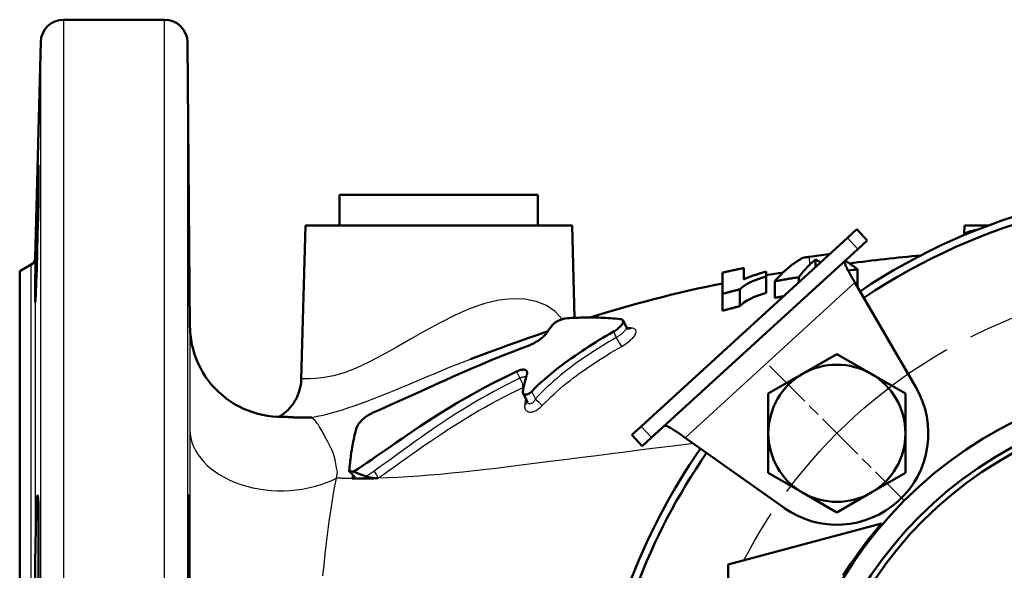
# Model space of a CAD drawing. Header units: millimetres. Extents: x 185 to 1856, y 145 to 1263.
# Tile 6 of 69: x 635 to 765, y 276 to 349. Entities that reach past the tile are written whole.
import ezdxf

# ---------------------------------------------------------------- set-up
doc = ezdxf.new("R2010")
doc.units = ezdxf.units.MM
doc.header["$LTSCALE"] = 5
doc.linetypes.add('CHAIN', pattern=[0.3543, 0.2362, -0.0295, 0.0591, -0.0295])
for name, color, linetype, lineweight in [('Mittellinie(DIN)', 4, 'CHAIN', 25), ('Mittelpunktmarkierung(DIN)', 4, 'CHAIN', 25), ('Sichtbare Kanten(DIN)', 7, 'Continuous', 50), ('Sichtbare tangentiale Kanten(DIN)', 3, 'Continuous', 25)]:
    doc.layers.add(name, color=color, linetype=linetype, lineweight=lineweight)

msp = doc.modelspace()

# ---------------------------------------------------------------- linework, layer by layer
at = {"layer": 'Mittellinie(DIN)', "linetype": 'CHAIN', "ltscale": 23.990969}
msp.add_circle((790.28, 246.55), 67.5, dxfattribs=at)
at = {"layer": 'Mittelpunktmarkierung(DIN)', "linetype": 'CHAIN', "ltscale": 5.555937}
msp.add_line((733.71, 303.12), (751.39, 285.44), dxfattribs=at)
at = {"layer": 'Sichtbare Kanten(DIN)'}
for p, q in [((654.31, 348.55), (641.04, 348.55)), ((637.3, 317.27), (638.04, 345.63)), ((657.63, 308.16), (657.31, 345.58)), ((677.28, 325.55), (703.28, 325.55)), ((677.28, 325.55), (677.28, 321.55)), ((703.28, 325.55), (703.28, 321.55)), ((672.78, 321.55), (672.25, 301.42)), ((672.78, 321.55), (707.78, 321.55)), ((707.78, 321.55), (708.1, 309.43)), ((743.93, 319.94), (745.16, 321.06)), ((746.51, 319.59), (745.16, 321.06)), ((759.28, 321.55), (759.25, 320.34)), ((759.28, 321.55), (762.44, 321.55)), ((716.87, 295.19), (743.93, 319.94)), ((746.51, 319.59), (745.28, 318.46)), ((759.25, 320.29), (759.25, 320.34)), ((745.28, 318.46), (718.22, 293.72)), ((739.76, 317.08), (739.76, 316.12)), ((635.28, 315.55), (636.8, 316.43)), ((635.28, 177.55), (635.28, 315.55)), ((727.53, 315.36), (727.53, 312.58)), ((730.34, 314.48), (730.34, 315.97)), ((733.26, 314.84), (733.26, 315.49)), ((745.25, 315.79), (745.25, 313.64)), ((730.34, 314.49), (730.39, 314.5)), ((733.26, 314.84), (733.26, 312.71)), ((734.4, 314.22), (734.4, 312.05)), ((737.54, 314.76), (737.54, 314.09)), ((729.83, 313.17), (729.83, 310.97)), ((744.91, 314.06), (752.92, 300.33)), ((727.53, 312.58), (727.53, 310.35)), ((714.48, 309.06), (714.88, 308.23)), ((738.05, 302.08), (742.55, 304.67)), ((742.55, 304.67), (747.05, 302.08)), ((733.55, 299.48), (738.05, 302.08)), ((747.05, 302.08), (751.55, 299.48)), ((701.37, 299.53), (701.92, 298.38)), ((733.55, 294.28), (733.55, 299.48)), ((751.55, 299.48), (751.55, 294.28)), ((701.93, 298.35), (701.92, 298.38)), ((715.64, 294.07), (716.87, 295.19)), ((715.64, 294.07), (716.99, 292.59)), ((718.22, 293.72), (716.99, 292.59)), ((735.61, 284.49), (722.64, 293.69)), ((733.55, 289.08), (733.55, 294.28)), ((751.55, 294.28), (751.55, 289.08)), ((738.05, 286.49), (733.55, 289.08)), ((751.55, 289.08), (747.05, 286.49)), ((742.55, 283.89), (738.05, 286.49)), ((747.05, 286.49), (742.55, 283.89)), ((728.28, 277.05), (748.41, 282.44)), ((728.28, 277.05), (728.28, 266.05))]:
    msp.add_line(p, q, dxfattribs=at)
at = {"layer": 'Sichtbare Kanten(DIN)', "flags": 128}
for points in [[(637.53, 322.95), (637.59, 325.08), (637.64, 326.94), (637.69, 328.33), (637.73, 329.18), (637.76, 329.46), (637.77, 329.12), (637.77, 328.21), (637.76, 326.75), (637.73, 324.85), (637.69, 322.72), (637.64, 320.39), (637.58, 318.04), (637.52, 315.91), (637.46, 314.05), (637.4, 312.61), (637.36, 311.75), (637.32, 311.46), (637.3, 311.81), (637.31, 312.72), (637.32, 314.2), (637.36, 316.1), (637.41, 318.25), (637.46, 320.63), (637.53, 322.95)], [(657.48, 322.95), (657.5, 320.63), (657.52, 318.25), (657.53, 316.1), (657.54, 314.2), (657.55, 312.72), (657.55, 311.81), (657.55, 311.46), (657.53, 311.75), (657.52, 312.61), (657.5, 314.05), (657.48, 315.91), (657.46, 318.04), (657.44, 320.39), (657.42, 322.72), (657.41, 324.85), (657.4, 326.75), (657.39, 328.21), (657.39, 329.12), (657.4, 329.46), (657.41, 329.18), (657.42, 328.33), (657.44, 326.94), (657.46, 325.08), (657.48, 322.95)], [(738.12, 317.32), (737.96, 317.24), (737.8, 317.15), (737.64, 317.05), (737.49, 316.96), (737.33, 316.86), (737.17, 316.75), (737.01, 316.65), (736.86, 316.53), (736.7, 316.42), (736.54, 316.3), (736.39, 316.18), (736.23, 316.05), (736.08, 315.92), (735.92, 315.78), (735.77, 315.64), (735.62, 315.5), (735.46, 315.36), (735.31, 315.21), (735.16, 315.05), (735.01, 314.89), (734.86, 314.73), (734.71, 314.57), (734.55, 314.4), (734.4, 314.22)], [(738.92, 317.43), (738.89, 317.43), (738.86, 317.42), (738.82, 317.42), (738.79, 317.41), (738.75, 317.41), (738.72, 317.41), (738.69, 317.4), (738.65, 317.4), (738.62, 317.39), (738.59, 317.39), (738.55, 317.38), (738.52, 317.38), (738.49, 317.37), (738.45, 317.37), (738.42, 317.36), (738.39, 317.36), (738.35, 317.35), (738.32, 317.35), (738.29, 317.34), (738.25, 317.34), (738.22, 317.33), (738.19, 317.33), (738.15, 317.32), (738.12, 317.32)], [(738.95, 316.37), (738.98, 316.4), (739.01, 316.43), (739.05, 316.47), (739.08, 316.5), (739.11, 316.53), (739.15, 316.56), (739.18, 316.59), (739.22, 316.62), (739.25, 316.65), (739.28, 316.68), (739.32, 316.71), (739.35, 316.74), (739.38, 316.77), (739.42, 316.8), (739.45, 316.83), (739.49, 316.86), (739.52, 316.88), (739.55, 316.91), (739.59, 316.94), (739.62, 316.97), (739.65, 317), (739.69, 317.02), (739.72, 317.05), (739.76, 317.08)], [(739.76, 317.08), (739.78, 317.06), (739.81, 317.05), (739.84, 317.04), (739.86, 317.02), (739.89, 317.01), (739.92, 316.99), (739.95, 316.98), (739.97, 316.96), (740, 316.95), (740.03, 316.93), (740.05, 316.92), (740.08, 316.9), (740.11, 316.89), (740.13, 316.87), (740.16, 316.86), (740.19, 316.84), (740.22, 316.83), (740.24, 316.81), (740.27, 316.79), (740.3, 316.78), (740.32, 316.76), (740.35, 316.74), (740.38, 316.73), (740.4, 316.71)], [(741.55, 317.76), (741.55, 317.76), (741.54, 317.76), (741.54, 317.76), (741.54, 317.76), (741.53, 317.76), (741.53, 317.76), (741.53, 317.76), (741.52, 317.76), (741.52, 317.77), (741.52, 317.77), (741.51, 317.77), (741.51, 317.77), (741.51, 317.77), (741.5, 317.77), (741.5, 317.77), (741.5, 317.77), (741.49, 317.77), (741.49, 317.77), (741.49, 317.77), (741.48, 317.77), (741.48, 317.77), (741.48, 317.78), (741.47, 317.78), (741.47, 317.78)], [(743.64, 316.96), (743.61, 316.93), (743.59, 316.88), (743.58, 316.83), (743.58, 316.77), (743.59, 316.7), (743.61, 316.62), (743.63, 316.53), (743.66, 316.43), (743.7, 316.33), (743.74, 316.21), (743.8, 316.09), (743.86, 315.97), (743.92, 315.83), (743.99, 315.69), (744.07, 315.55), (744.15, 315.39), (744.24, 315.24), (744.33, 315.08), (744.42, 314.91), (744.51, 314.74), (744.61, 314.58), (744.71, 314.4), (744.81, 314.23), (744.91, 314.06)], [(745.25, 315.79), (745.19, 315.84), (745.12, 315.9), (745.05, 315.95), (744.99, 316), (744.92, 316.06), (744.85, 316.11), (744.78, 316.16), (744.72, 316.21), (744.65, 316.26), (744.58, 316.31), (744.51, 316.36), (744.44, 316.4), (744.38, 316.45), (744.31, 316.5), (744.24, 316.54), (744.17, 316.59), (744.1, 316.63), (744.03, 316.68), (743.96, 316.72), (743.89, 316.76), (743.82, 316.8), (743.75, 316.85), (743.68, 316.89), (743.61, 316.93)], [(730.34, 315.97), (730.23, 315.95), (730.11, 315.92), (729.99, 315.9), (729.87, 315.87), (729.76, 315.85), (729.64, 315.82), (729.52, 315.8), (729.41, 315.77), (729.29, 315.75), (729.17, 315.72), (729.05, 315.7), (728.94, 315.67), (728.82, 315.65), (728.7, 315.62), (728.59, 315.6), (728.47, 315.57), (728.35, 315.54), (728.23, 315.52), (728.12, 315.49), (728, 315.47), (727.88, 315.44), (727.77, 315.41), (727.65, 315.39), (727.53, 315.36)], [(733.26, 315.49), (733.11, 315.45), (732.96, 315.41), (732.82, 315.37), (732.68, 315.33), (732.54, 315.29), (732.41, 315.25), (732.28, 315.21), (732.16, 315.17), (732.03, 315.13), (731.91, 315.09), (731.79, 315.05), (731.68, 315.01), (731.56, 314.97), (731.45, 314.93), (731.33, 314.89), (731.22, 314.85), (731.11, 314.8), (731, 314.76), (730.89, 314.72), (730.78, 314.67), (730.67, 314.63), (730.56, 314.58), (730.45, 314.53), (730.34, 314.48)], [(733.26, 315.01), (734.37, 315.2), (735.48, 315.38)], [(737.54, 314.76), (737.6, 314.83), (737.66, 314.91), (737.72, 314.98), (737.77, 315.06), (737.83, 315.13), (737.89, 315.2), (737.95, 315.28), (738.01, 315.35), (738.06, 315.42), (738.12, 315.49), (738.18, 315.55), (738.24, 315.62), (738.3, 315.69), (738.36, 315.75), (738.42, 315.82), (738.47, 315.88), (738.53, 315.95), (738.59, 316.01), (738.65, 316.07), (738.71, 316.13), (738.77, 316.19), (738.83, 316.25), (738.89, 316.31), (738.95, 316.37)], [(729.83, 313.17), (729.91, 313.25), (730, 313.34), (730.09, 313.41), (730.19, 313.49), (730.29, 313.57), (730.4, 313.65), (730.52, 313.73), (730.64, 313.8), (730.77, 313.88), (730.9, 313.95), (731.04, 314.02), (731.19, 314.09), (731.34, 314.16), (731.49, 314.23), (731.65, 314.3), (731.82, 314.36), (731.99, 314.43), (732.17, 314.49), (732.35, 314.55), (732.53, 314.62), (732.71, 314.68), (732.89, 314.73), (733.08, 314.79), (733.26, 314.84)], [(734.4, 314.22), (734.54, 314.25), (734.67, 314.27), (734.8, 314.29), (734.93, 314.32), (735.06, 314.34), (735.19, 314.37), (735.32, 314.39), (735.45, 314.41), (735.58, 314.44), (735.71, 314.46), (735.84, 314.48), (735.97, 314.5), (736.1, 314.53), (736.23, 314.55), (736.36, 314.57), (736.49, 314.59), (736.63, 314.61), (736.76, 314.63), (736.89, 314.66), (737.02, 314.68), (737.15, 314.7), (737.28, 314.72), (737.41, 314.74), (737.54, 314.76)], [(710.11, 309.48), (711.12, 309.79), (712.15, 310.1), (713.18, 310.41), (714.23, 310.71), (715.29, 311.01), (716.36, 311.3), (717.44, 311.59), (718.52, 311.88), (719.62, 312.16), (720.73, 312.43), (721.84, 312.7), (722.96, 312.96), (724.09, 313.22), (725.23, 313.47), (726.38, 313.71), (727.53, 313.95)], [(727.53, 312.58), (727.63, 312.6), (727.72, 312.63), (727.82, 312.66), (727.92, 312.68), (728.01, 312.71), (728.11, 312.73), (728.2, 312.76), (728.3, 312.78), (728.39, 312.81), (728.49, 312.83), (728.59, 312.86), (728.68, 312.88), (728.78, 312.91), (728.87, 312.93), (728.97, 312.96), (729.06, 312.98), (729.16, 313.01), (729.26, 313.03), (729.35, 313.05), (729.45, 313.08), (729.54, 313.1), (729.64, 313.13), (729.74, 313.15), (729.83, 313.17)], [(733.26, 312.71), (733.13, 312.67), (733, 312.63), (732.87, 312.59), (732.74, 312.54), (732.61, 312.5), (732.48, 312.46), (732.36, 312.41), (732.23, 312.37), (732.1, 312.32), (731.98, 312.27), (731.86, 312.23), (731.74, 312.18), (731.62, 312.13), (731.51, 312.08), (731.4, 312.03), (731.28, 311.98), (731.14, 311.9), (730.96, 311.81), (730.77, 311.7), (730.56, 311.57), (730.35, 311.43), (730.15, 311.28), (729.98, 311.12), (729.83, 310.97)], [(735.54, 312.27), (735.5, 312.26), (735.45, 312.25), (735.4, 312.24), (735.35, 312.23), (735.31, 312.22), (735.26, 312.21), (735.21, 312.2), (735.16, 312.2), (735.12, 312.19), (735.07, 312.18), (735.02, 312.17), (734.97, 312.16), (734.93, 312.15), (734.88, 312.14), (734.83, 312.13), (734.78, 312.13), (734.74, 312.12), (734.69, 312.11), (734.64, 312.1), (734.59, 312.09), (734.55, 312.08), (734.5, 312.07), (734.45, 312.06), (734.4, 312.05)], [(729.83, 310.97), (729.74, 310.94), (729.64, 310.92), (729.54, 310.89), (729.45, 310.87), (729.35, 310.85), (729.26, 310.82), (729.16, 310.8), (729.06, 310.77), (728.97, 310.75), (728.87, 310.72), (728.78, 310.69), (728.68, 310.67), (728.58, 310.64), (728.49, 310.62), (728.39, 310.59), (728.3, 310.56), (728.2, 310.54), (728.11, 310.51), (728.01, 310.49), (727.91, 310.46), (727.82, 310.43), (727.72, 310.41), (727.63, 310.38), (727.53, 310.35)], [(705.3, 308.58), (705.33, 308.61), (705.37, 308.65), (705.42, 308.69), (705.47, 308.73), (705.52, 308.77), (705.59, 308.81), (705.65, 308.85), (705.72, 308.9), (705.8, 308.94), (705.87, 308.98), (705.95, 309.02), (706.03, 309.06), (706.12, 309.1), (706.2, 309.13), (706.28, 309.17), (706.36, 309.2), (706.44, 309.23), (706.52, 309.26), (706.59, 309.28), (706.66, 309.3), (706.73, 309.32), (706.79, 309.33), (706.84, 309.34), (706.89, 309.34)], [(714.1, 309.26), (713.78, 309.3), (713.46, 309.33), (713.15, 309.35), (712.84, 309.38), (712.53, 309.4), (712.22, 309.42), (711.91, 309.43), (711.6, 309.45), (711.3, 309.46), (710.99, 309.47), (710.69, 309.48), (710.39, 309.48), (710.09, 309.48), (709.79, 309.48), (709.5, 309.48), (709.2, 309.47), (708.91, 309.46), (708.61, 309.45), (708.32, 309.44), (708.03, 309.43), (707.75, 309.41), (707.46, 309.39), (707.17, 309.37), (706.89, 309.34)], [(714.1, 309.26), (714.18, 309.25), (714.26, 309.23), (714.33, 309.2), (714.39, 309.17), (714.44, 309.12), (714.47, 309.08), (714.49, 309.02), (714.5, 308.96), (714.5, 308.9), (714.49, 308.83), (714.46, 308.75), (714.42, 308.68), (714.38, 308.59), (714.32, 308.51), (714.24, 308.42), (714.16, 308.33), (714.07, 308.24), (713.97, 308.15), (713.86, 308.06), (713.74, 307.96), (713.62, 307.87), (713.49, 307.79), (713.35, 307.7), (713.21, 307.62)], [(657.63, 308.18), (657.63, 308.17), (657.63, 308.13), (657.64, 308.08), (657.64, 308.02), (657.64, 307.91), (657.64, 307.84), (657.65, 307.74), (657.66, 307.63), (657.67, 307.5), (657.69, 307.21), (657.73, 306.89), (657.77, 306.57), (657.89, 305.93), (658.05, 305.3), (658.24, 304.66), (658.46, 304.05), (658.72, 303.44), (659.01, 302.85), (659.33, 302.27), (659.69, 301.71), (660.07, 301.18), (660.48, 300.66), (660.92, 300.17), (661.39, 299.71), (661.89, 299.27), (662.4, 298.85), (662.94, 298.47), (663.49, 298.12), (664.07, 297.8), (664.67, 297.51), (665.28, 297.25), (665.9, 297.03), (666.53, 296.84), (667.17, 296.69), (667.82, 296.57), (668.48, 296.49), (669.13, 296.44), (669.79, 296.43)], [(694.45, 304), (696.9, 304.91), (698.15, 305.38), (699.41, 305.84), (700.68, 306.3), (701.97, 306.76), (703.28, 307.22), (704.6, 307.68)], [(702.49, 299.78), (702.9, 300.18), (703.31, 300.58), (703.74, 300.97), (704.16, 301.35), (704.6, 301.73), (705.03, 302.1), (705.48, 302.47), (705.93, 302.82), (706.38, 303.17), (706.84, 303.51), (707.29, 303.83), (707.73, 304.15), (708.18, 304.46), (708.63, 304.77), (709.08, 305.07), (709.53, 305.37), (709.98, 305.66), (710.44, 305.95), (710.9, 306.24), (711.36, 306.53), (711.82, 306.8), (712.28, 307.08), (712.75, 307.35), (713.21, 307.62)], [(705.3, 308.58), (705.26, 308.54), (705.23, 308.49), (705.19, 308.45), (705.15, 308.4), (705.12, 308.36), (705.08, 308.31), (705.04, 308.27), (705.01, 308.22), (704.97, 308.17), (704.93, 308.13), (704.9, 308.08), (704.86, 308.03), (704.82, 307.98), (704.78, 307.93), (704.74, 307.88), (704.7, 307.82), (704.67, 307.77), (704.63, 307.72), (704.59, 307.66), (704.55, 307.6), (704.5, 307.54), (704.46, 307.49), (704.42, 307.43), (704.38, 307.37)], [(714.88, 308.23), (714.96, 308.1), (715.05, 308.01), (715.13, 307.96), (715.16, 307.95)], [(702.04, 305.77), (702.15, 305.81), (702.26, 305.86), (702.38, 305.91), (702.5, 305.96), (702.62, 306.02), (702.73, 306.08), (702.85, 306.15), (702.97, 306.22), (703.09, 306.29), (703.21, 306.36), (703.32, 306.43), (703.43, 306.51), (703.54, 306.58), (703.64, 306.66), (703.74, 306.74), (703.84, 306.81), (703.93, 306.89), (704.01, 306.96), (704.09, 307.04), (704.16, 307.11), (704.23, 307.17), (704.29, 307.24), (704.34, 307.3), (704.38, 307.37)], [(702.04, 305.77), (701.05, 305.4), (700.09, 305.03), (699.13, 304.65), (698.19, 304.28), (697.27, 303.9), (696.36, 303.52), (695.47, 303.15), (694.59, 302.77), (693.72, 302.39), (692.86, 302.02), (692.02, 301.64), (691.18, 301.27), (690.34, 300.89), (689.52, 300.52), (688.71, 300.15), (687.9, 299.78), (687.1, 299.42), (686.3, 299.06), (685.51, 298.7), (684.73, 298.35), (683.96, 298), (683.19, 297.66), (682.43, 297.32), (681.66, 296.99)], [(701.84, 301.93), (701.86, 302.01), (701.88, 302.09), (701.88, 302.17), (701.89, 302.24), (701.88, 302.3), (701.86, 302.36), (701.84, 302.42), (701.81, 302.47), (701.77, 302.51), (701.73, 302.55), (701.68, 302.58), (701.62, 302.6), (701.55, 302.62), (701.48, 302.63), (701.4, 302.63), (701.32, 302.63), (701.23, 302.62), (701.14, 302.61), (701.04, 302.59), (700.94, 302.56), (700.83, 302.53), (700.73, 302.49), (700.62, 302.44), (700.51, 302.39)], [(669.3, 296.44), (669.61, 296.63), (669.91, 296.84), (670.2, 297.08), (670.48, 297.33), (670.74, 297.61), (670.98, 297.9), (671.21, 298.21), (671.41, 298.52), (671.6, 298.86), (671.76, 299.2), (671.9, 299.56), (672.02, 299.92), (672.11, 300.29), (672.19, 300.66), (672.23, 301.04), (672.25, 301.42)], [(679.13, 289.25), (679.7, 289.62), (680.28, 290.01), (680.84, 290.39), (681.44, 290.8), (682.05, 291.22), (682.69, 291.67), (683.35, 292.13), (684.03, 292.6), (684.72, 293.08), (685.44, 293.57), (686.2, 294.09), (687, 294.64), (687.85, 295.21), (688.74, 295.79), (689.67, 296.39), (690.65, 297.01), (691.66, 297.63), (692.72, 298.27), (693.81, 298.9), (694.96, 299.55), (696.21, 300.23), (697.55, 300.93), (698.99, 301.66), (700.5, 302.39)], [(701.84, 301.92), (701.81, 301.84), (701.79, 301.76), (701.77, 301.68), (701.74, 301.6), (701.72, 301.52), (701.7, 301.44), (701.68, 301.36), (701.65, 301.27), (701.63, 301.19), (701.61, 301.11), (701.59, 301.02), (701.57, 300.94), (701.55, 300.85), (701.53, 300.76), (701.51, 300.67), (701.49, 300.58), (701.47, 300.5), (701.45, 300.4), (701.43, 300.31), (701.41, 300.22), (701.39, 300.13), (701.37, 300.03), (701.36, 299.94), (701.34, 299.84)], [(702.49, 299.78), (702.42, 299.71), (702.36, 299.65), (702.28, 299.6), (702.21, 299.54), (702.14, 299.5), (702.07, 299.46), (702, 299.42), (701.92, 299.39), (701.85, 299.37), (701.79, 299.36), (701.72, 299.35), (701.66, 299.35), (701.6, 299.36), (701.55, 299.37), (701.5, 299.39), (701.45, 299.42), (701.42, 299.45), (701.39, 299.5), (701.36, 299.54), (701.34, 299.59), (701.33, 299.65), (701.33, 299.71), (701.33, 299.77), (701.34, 299.84)], [(673.61, 296.37), (673.41, 296.36), (673.21, 296.35), (673.01, 296.34), (672.82, 296.34), (672.63, 296.34), (672.44, 296.34), (672.26, 296.34), (672.08, 296.34), (671.91, 296.35), (671.73, 296.35), (671.57, 296.36), (671.4, 296.37), (671.24, 296.37), (671.09, 296.38), (670.94, 296.39), (670.79, 296.4), (670.65, 296.41), (670.51, 296.41), (670.38, 296.42), (670.25, 296.42), (670.13, 296.43), (670.01, 296.43), (669.9, 296.43), (669.79, 296.43)], [(679.51, 294.99), (679.54, 295.08), (679.58, 295.17), (679.63, 295.27), (679.68, 295.36), (679.74, 295.46), (679.81, 295.55), (679.88, 295.65), (679.96, 295.75), (680.05, 295.84), (680.14, 295.94), (680.23, 296.03), (680.33, 296.13), (680.44, 296.22), (680.54, 296.3), (680.65, 296.39), (680.76, 296.47), (680.88, 296.55), (680.99, 296.62), (681.11, 296.7), (681.22, 296.76), (681.33, 296.83), (681.45, 296.89), (681.56, 296.94), (681.66, 296.99)], [(679.51, 294.99), (679.41, 294.66), (679.32, 294.35), (679.25, 294.04), (679.18, 293.76), (679.12, 293.48), (679.06, 293.2), (679, 292.93), (678.95, 292.66), (678.91, 292.39), (678.87, 292.13), (678.83, 291.87), (678.79, 291.62), (678.76, 291.37), (678.73, 291.13), (678.7, 290.9), (678.67, 290.67), (678.65, 290.46), (678.63, 290.25), (678.61, 290.06), (678.59, 289.88), (678.58, 289.71), (678.57, 289.55), (678.55, 289.4), (678.54, 289.28)], [(722.64, 293.69), (722.48, 293.81), (722.32, 293.92), (722.15, 294.04), (721.99, 294.15), (721.84, 294.26), (721.68, 294.37), (721.53, 294.47), (721.38, 294.57), (721.24, 294.66), (721.1, 294.75), (720.96, 294.84), (720.84, 294.91), (720.71, 294.98), (720.6, 295.05), (720.49, 295.1), (720.39, 295.15), (720.29, 295.19), (720.21, 295.22), (720.13, 295.24), (720.06, 295.26), (720, 295.26), (719.95, 295.26), (719.9, 295.24), (719.87, 295.22)], [(679.13, 289.25), (679.1, 289.25), (679.08, 289.25), (679.05, 289.25), (679.03, 289.25), (679, 289.26), (678.98, 289.26), (678.96, 289.26), (678.93, 289.26), (678.91, 289.26), (678.88, 289.26), (678.86, 289.26), (678.83, 289.26), (678.81, 289.26), (678.79, 289.26), (678.76, 289.27), (678.74, 289.27), (678.71, 289.27), (678.69, 289.27), (678.66, 289.27), (678.64, 289.27), (678.62, 289.27), (678.59, 289.27), (678.57, 289.27), (678.54, 289.28)], [(678.54, 289.28), (678.57, 289.25), (678.59, 289.23), (678.62, 289.2), (678.64, 289.18), (678.67, 289.16), (678.69, 289.13), (678.71, 289.11), (678.74, 289.09), (678.76, 289.06), (678.79, 289.04), (678.81, 289.02), (678.83, 288.99), (678.86, 288.97), (678.88, 288.95), (678.91, 288.92), (678.93, 288.9), (678.96, 288.87), (678.98, 288.85), (679, 288.83), (679.03, 288.8), (679.05, 288.78), (679.08, 288.75), (679.1, 288.73), (679.13, 288.71)], [(678.91, 288.35), (678.95, 288.35), (678.98, 288.35), (679.02, 288.35), (679.05, 288.36), (679.08, 288.36), (679.11, 288.37), (679.13, 288.38), (679.16, 288.39), (679.18, 288.4), (679.2, 288.41), (679.21, 288.43), (679.22, 288.44), (679.23, 288.46), (679.24, 288.48), (679.24, 288.5), (679.24, 288.52), (679.24, 288.54), (679.23, 288.56), (679.22, 288.58), (679.21, 288.61), (679.19, 288.63), (679.17, 288.65), (679.15, 288.68), (679.13, 288.71)], [(679.49, 288.34), (679.47, 288.34), (679.44, 288.34), (679.42, 288.34), (679.39, 288.34), (679.37, 288.34), (679.34, 288.34), (679.32, 288.34), (679.3, 288.34), (679.27, 288.34), (679.25, 288.34), (679.22, 288.34), (679.2, 288.34), (679.17, 288.34), (679.15, 288.34), (679.13, 288.34), (679.1, 288.34), (679.08, 288.34), (679.05, 288.34), (679.03, 288.34), (679, 288.35), (678.98, 288.35), (678.96, 288.35), (678.93, 288.35), (678.91, 288.35)], [(680.74, 288.62), (680.67, 288.65), (680.6, 288.67), (680.53, 288.7), (680.47, 288.72), (680.4, 288.75), (680.33, 288.77), (680.26, 288.8), (680.2, 288.82), (680.13, 288.85), (680.06, 288.88), (680, 288.9), (679.93, 288.93), (679.86, 288.95), (679.79, 288.98), (679.73, 289.01), (679.66, 289.03), (679.59, 289.06), (679.53, 289.09), (679.46, 289.11), (679.39, 289.14), (679.33, 289.17), (679.26, 289.2), (679.19, 289.22), (679.13, 289.25)], [(681.47, 288.36), (681.39, 288.36), (681.31, 288.36), (681.22, 288.35), (681.14, 288.35), (681.06, 288.35), (680.97, 288.35), (680.89, 288.35), (680.81, 288.35), (680.72, 288.35), (680.64, 288.35), (680.56, 288.35), (680.48, 288.35), (680.39, 288.35), (680.31, 288.34), (680.23, 288.34), (680.15, 288.34), (680.06, 288.34), (679.98, 288.34), (679.9, 288.34), (679.82, 288.34), (679.74, 288.34), (679.65, 288.34), (679.57, 288.34), (679.49, 288.34)], [(680.74, 288.62), (680.8, 288.6), (680.87, 288.58), (680.93, 288.56), (681, 288.54), (681.06, 288.52), (681.13, 288.51), (681.19, 288.49), (681.26, 288.48), (681.32, 288.46), (681.39, 288.45), (681.46, 288.44), (681.53, 288.43), (681.6, 288.42), (681.67, 288.41), (681.74, 288.4), (681.8, 288.4), (681.87, 288.39), (681.93, 288.39), (682, 288.38), (682.06, 288.38), (682.12, 288.38), (682.18, 288.38), (682.24, 288.38), (682.3, 288.38)], [(682.3, 288.38), (682.27, 288.38), (682.23, 288.38), (682.2, 288.37), (682.16, 288.37), (682.13, 288.37), (682.09, 288.37), (682.06, 288.37), (682.02, 288.37), (681.99, 288.37), (681.95, 288.37), (681.92, 288.37), (681.89, 288.37), (681.85, 288.37), (681.82, 288.37), (681.78, 288.37), (681.75, 288.36), (681.71, 288.36), (681.68, 288.36), (681.64, 288.36), (681.61, 288.36), (681.58, 288.36), (681.54, 288.36), (681.51, 288.36), (681.47, 288.36)], [(637.53, 285.04), (637.59, 285.89), (637.64, 286.16), (637.69, 285.82), (637.73, 284.9), (637.76, 283.44), (637.77, 281.54), (637.77, 279.41), (637.76, 277.06), (637.73, 274.72)], [(657.41, 274.72), (657.4, 277.06), (657.39, 279.41), (657.39, 281.54), (657.4, 283.43), (657.41, 284.9), (657.42, 285.82), (657.44, 286.16), (657.46, 285.89), (657.48, 285.04)], [(637.31, 274.93), (637.32, 277.3), (637.36, 279.65), (637.41, 281.77), (637.46, 283.65), (637.53, 285.04)], [(657.48, 285.04), (657.5, 283.65), (657.52, 281.77), (657.53, 279.65), (657.54, 277.3), (657.55, 274.93)], [(743.39, 275.62), (743.9, 276.43), (744.4, 277.18), (744.89, 277.9), (745.38, 278.59), (745.86, 279.25), (746.32, 279.87), (746.76, 280.44), (747.16, 280.95), (747.52, 281.39), (747.83, 281.76), (748.07, 282.06), (748.26, 282.27), (748.37, 282.4), (748.41, 282.44)]]:
    msp.add_lwpolyline(points, dxfattribs=at)
at = {"layer": 'Sichtbare Kanten(DIN)'}
for radius in [55, 52.12, 51.4]:
    msp.add_circle((790.28, 246.55), radius, dxfattribs=at)
for centre, radius, start, end in [((641.04, 345.55), 3, 90, 178.5), ((654.31, 345.55), 3, 0.5, 90), ((790.28, 246.55), 80, 327.6692, 123.9652), ((790.28, 246.55), 79, 327.5349, 124.0124), ((636.3, 317.29), 1, 300, 358.5), ((790.28, -53.45), 374.42, 97.4907, 97.884), ((790.28, -53.45), 372.89, 95.6506, 97.1013), ((790.28, -53.45), 371.97, 96.953, 97.144), ((790.28, -53.45), 369.84, 96.9932, 97.0076), ((742.55, 294.28), 9, 60, 120), ((742.55, 294.28), 9, 120, 180), ((742.55, 294.28), 9, 0, 60), ((742.55, 294.28), 12, 234.6473, 30.2429), ((742.55, 294.28), 9, 180, 240), ((742.55, 294.28), 9, 300, 0), ((790.28, 246.55), 80, 145.1402, 159.8945), ((790.28, 246.55), 79, 145.1464, 159.6288), ((742.55, 294.28), 9, 240, 300)]:
    msp.add_arc(centre, radius, start, end, dxfattribs=at)
at = {"layer": 'Sichtbare tangentiale Kanten(DIN)'}
for p, q in [((641.04, 348.55), (641.04, 144.55)), ((654.31, 246.55), (654.31, 348.55)), ((638.04, 147.47), (638.04, 345.63)), ((657.31, 345.58), (657.31, 252.21)), ((743.93, 319.94), (745.28, 318.46)), ((637.3, 317.27), (637.3, 175.84)), ((738.92, 317.43), (738.95, 316.37)), ((636.8, 176.68), (636.8, 316.43)), ((722.64, 293.69), (744.91, 314.06)), ((713.21, 307.62), (713.59, 306.84)), ((700.51, 302.39), (700.93, 301.52)), ((702.97, 298.78), (702.49, 299.78)), ((718.22, 293.72), (716.87, 295.19))]:
    msp.add_line(p, q, dxfattribs=at)
at = {"layer": 'Sichtbare tangentiale Kanten(DIN)', "flags": 128}
for points in [[(761.17, 321.07), (761.03, 321.04), (760.89, 321.02), (760.76, 320.99), (760.62, 320.97), (760.5, 320.94), (760.38, 320.91), (760.26, 320.89), (760.15, 320.86), (760.05, 320.83), (759.95, 320.8), (759.85, 320.78), (759.77, 320.75), (759.69, 320.72), (759.61, 320.68), (759.55, 320.65), (759.48, 320.62), (759.43, 320.59), (759.38, 320.55), (759.34, 320.52), (759.31, 320.48), (759.28, 320.45), (759.27, 320.41), (759.25, 320.38), (759.25, 320.34)], [(706.54, 309.22), (705.58, 310.25), (704.42, 311.03), (703.08, 311.57), (701.57, 311.86), (699.93, 311.92), (698.18, 311.73), (696.33, 311.3), (694.41, 310.64), (692.45, 309.77), (690.48, 308.78), (688.52, 307.72), (686.59, 306.63), (684.7, 305.55), (682.87, 304.54), (681.11, 303.61), (679.45, 302.83), (677.89, 302.22), (676.47, 301.83), (675.24, 301.6), (674.21, 301.48), (673.39, 301.44), (672.79, 301.43), (672.42, 301.42), (672.28, 301.36)], [(657.63, 308.13), (657.63, 308.25), (657.63, 308.31), (657.63, 308.32), (657.63, 308.28), (657.63, 308.18), (657.63, 308.03), (657.62, 307.83), (657.62, 307.57), (657.62, 307.25), (657.62, 306.88), (657.62, 306.45), (657.62, 305.97), (657.61, 305.43), (657.61, 304.83), (657.61, 304.17), (657.61, 303.45), (657.61, 302.67), (657.61, 301.8), (657.61, 300.85), (657.61, 299.8), (657.61, 298.66), (657.61, 297.44), (657.61, 296.14), (657.61, 294.77)], [(714.88, 308.23), (714.89, 308.2), (714.9, 308.16), (714.9, 308.12), (714.89, 308.07), (714.88, 308.03), (714.86, 307.98), (714.83, 307.92), (714.8, 307.87), (714.76, 307.81), (714.72, 307.75), (714.67, 307.69), (714.61, 307.63), (714.55, 307.56), (714.48, 307.5), (714.41, 307.43), (714.33, 307.37), (714.25, 307.3), (714.17, 307.23), (714.08, 307.16), (713.99, 307.1), (713.89, 307.03), (713.79, 306.97), (713.69, 306.9), (713.59, 306.84)], [(714.3, 305.69), (714.51, 305.81), (714.71, 305.94), (714.9, 306.07), (715.08, 306.2), (715.25, 306.34), (715.42, 306.47), (715.56, 306.61), (715.7, 306.74), (715.82, 306.87), (715.92, 307), (716.01, 307.13), (716.08, 307.25), (716.14, 307.36), (716.18, 307.47), (716.2, 307.57), (716.2, 307.67), (716.18, 307.75), (716.15, 307.83), (716.1, 307.9), (716.03, 307.95), (715.94, 308), (715.84, 308.04), (715.72, 308.07), (715.59, 308.09)], [(715.59, 308.09), (715.56, 308.09), (715.54, 308.09), (715.51, 308.1), (715.48, 308.1), (715.45, 308.1), (715.43, 308.1), (715.4, 308.11), (715.37, 308.11), (715.34, 308.11), (715.31, 308.11), (715.29, 308.12), (715.26, 308.12), (715.23, 308.12), (715.2, 308.12), (715.18, 308.13), (715.15, 308.13), (715.12, 308.13), (715.09, 308.13), (715.07, 308.13), (715.04, 308.14), (715.01, 308.14), (714.98, 308.14), (714.96, 308.14), (714.93, 308.15)], [(713.59, 306.84), (713.11, 306.56), (712.63, 306.28), (712.15, 305.99), (711.68, 305.7), (711.21, 305.41), (710.74, 305.11), (710.27, 304.8), (709.81, 304.49), (709.35, 304.18), (708.89, 303.87), (708.43, 303.55), (707.98, 303.22), (707.53, 302.89), (707.09, 302.55), (706.65, 302.2), (706.22, 301.85), (705.79, 301.49), (705.37, 301.12), (704.95, 300.74), (704.54, 300.36), (704.14, 299.98), (703.74, 299.58), (703.35, 299.18), (702.97, 298.78)], [(703.88, 297.91), (704.25, 298.3), (704.63, 298.68), (705.02, 299.06), (705.42, 299.43), (705.82, 299.79), (706.23, 300.15), (706.64, 300.5), (707.06, 300.85), (707.48, 301.18), (707.91, 301.51), (708.34, 301.84), (708.78, 302.16), (709.23, 302.47), (709.67, 302.78), (710.12, 303.09), (710.58, 303.39), (711.04, 303.69), (711.5, 303.99), (711.96, 304.29), (712.42, 304.57), (712.89, 304.86), (713.36, 305.14), (713.83, 305.42), (714.3, 305.69)], [(673.62, 296.37), (674.35, 296.51), (675.12, 296.68), (675.9, 296.87), (676.7, 297.09), (677.52, 297.33), (678.35, 297.6), (679.19, 297.88), (680.04, 298.18), (680.9, 298.5), (681.77, 298.84), (682.65, 299.18), (683.54, 299.54), (684.44, 299.91), (685.34, 300.28), (686.24, 300.66), (687.15, 301.04), (688.06, 301.42), (688.98, 301.81), (689.89, 302.19), (690.8, 302.57), (691.72, 302.94), (692.63, 303.3), (693.54, 303.66), (694.44, 304)], [(700.93, 301.52), (700.06, 301.09), (699.2, 300.66), (698.35, 300.21), (697.51, 299.76), (696.67, 299.3), (695.84, 298.83), (695.02, 298.35), (694.2, 297.86), (693.39, 297.36), (692.59, 296.86), (691.79, 296.35), (691, 295.83), (690.21, 295.31), (689.43, 294.78), (688.66, 294.24), (687.89, 293.7), (687.12, 293.15), (686.37, 292.6), (685.61, 292.05), (684.85, 291.5), (684.09, 290.95), (683.33, 290.4), (682.57, 289.86), (681.8, 289.32)], [(701.76, 301.69), (701.74, 301.69), (701.7, 301.69), (701.67, 301.69), (701.64, 301.69), (701.61, 301.69), (701.58, 301.68), (701.54, 301.68), (701.51, 301.67), (701.48, 301.67), (701.44, 301.66), (701.41, 301.66), (701.37, 301.65), (701.34, 301.64), (701.3, 301.63), (701.26, 301.63), (701.23, 301.62), (701.19, 301.61), (701.15, 301.6), (701.12, 301.58), (701.08, 301.57), (701.04, 301.56), (701, 301.55), (700.96, 301.53), (700.93, 301.52)], [(682.3, 288.38), (683.08, 288.93), (683.86, 289.48), (684.62, 290.02), (685.38, 290.57), (686.14, 291.1), (686.89, 291.64), (687.65, 292.17), (688.41, 292.7), (689.17, 293.22), (689.94, 293.74), (690.72, 294.26), (691.5, 294.77), (692.28, 295.27), (693.07, 295.76), (693.87, 296.25), (694.67, 296.73), (695.48, 297.21), (696.29, 297.67), (697.11, 298.13), (697.94, 298.57), (698.77, 299.01), (699.61, 299.44), (700.46, 299.86), (701.31, 300.28)], [(701.31, 300.28), (701.32, 300.28), (701.32, 300.28), (701.33, 300.28), (701.33, 300.29), (701.34, 300.29), (701.34, 300.29), (701.35, 300.29), (701.35, 300.29), (701.36, 300.3), (701.36, 300.3), (701.37, 300.3), (701.37, 300.3), (701.38, 300.3), (701.38, 300.31), (701.39, 300.31), (701.39, 300.31), (701.4, 300.31), (701.4, 300.31), (701.41, 300.32), (701.41, 300.32), (701.42, 300.32), (701.42, 300.32), (701.43, 300.32), (701.43, 300.33)], [(701.7, 298.83), (701.7, 298.8), (701.69, 298.76), (701.69, 298.73), (701.68, 298.7), (701.67, 298.67), (701.67, 298.63), (701.66, 298.6), (701.66, 298.57), (701.65, 298.54), (701.64, 298.5), (701.64, 298.47), (701.63, 298.44), (701.63, 298.4), (701.62, 298.37), (701.62, 298.34), (701.61, 298.3), (701.61, 298.27), (701.6, 298.24), (701.6, 298.2), (701.59, 298.17), (701.58, 298.13), (701.58, 298.1), (701.57, 298.07), (701.57, 298.03)], [(702.97, 298.78), (702.93, 298.71), (702.89, 298.64), (702.85, 298.57), (702.8, 298.51), (702.76, 298.45), (702.71, 298.39), (702.66, 298.34), (702.61, 298.29), (702.56, 298.25), (702.51, 298.22), (702.46, 298.19), (702.41, 298.17), (702.36, 298.15), (702.31, 298.14), (702.26, 298.14), (702.21, 298.14), (702.17, 298.15), (702.13, 298.16), (702.08, 298.19), (702.05, 298.21), (702.01, 298.25), (701.98, 298.29), (701.95, 298.33), (701.92, 298.38)], [(701.57, 298.03), (701.56, 297.9), (701.56, 297.78), (701.57, 297.66), (701.6, 297.55), (701.64, 297.45), (701.69, 297.36), (701.75, 297.28), (701.83, 297.21), (701.92, 297.15), (702.02, 297.1), (702.13, 297.08), (702.25, 297.06), (702.37, 297.06), (702.51, 297.08), (702.64, 297.1), (702.78, 297.15), (702.92, 297.21), (703.07, 297.28), (703.21, 297.36), (703.35, 297.45), (703.49, 297.56), (703.62, 297.67), (703.75, 297.79), (703.88, 297.91)], [(676.85, 288.38), (676.98, 289.23), (676.88, 289.76), (676.76, 290.26), (676.67, 290.78), (676.57, 291.28), (676.43, 291.72), (676.27, 292.11), (676.09, 292.47), (675.91, 292.82), (675.74, 293.15), (675.56, 293.47), (675.39, 293.78), (675.23, 294.07), (675.07, 294.35), (674.93, 294.63), (674.78, 294.89), (674.64, 295.14), (674.49, 295.37), (674.35, 295.58), (674.2, 295.77), (674.06, 295.95), (673.91, 296.11), (673.76, 296.25), (673.61, 296.37)], [(657.61, 294.77), (657.61, 293.31), (657.62, 291.82), (657.62, 290.3), (657.62, 288.75), (657.62, 287.17), (657.62, 285.56), (657.62, 283.92), (657.62, 282.24), (657.62, 280.55), (657.62, 278.83), (657.63, 277.08), (657.63, 275.31)], [(723.74, 292.94), (721.39, 292.64), (719.11, 292.36), (716.9, 292.09), (714.75, 291.82), (712.67, 291.56), (710.65, 291.3), (708.7, 291.05), (706.8, 290.81), (704.97, 290.58), (703.18, 290.35), (701.44, 290.13), (699.76, 289.92), (698.11, 289.72), (696.51, 289.53), (694.95, 289.35), (693.43, 289.19), (691.94, 289.03), (690.49, 288.89), (689.06, 288.77), (687.66, 288.66), (686.29, 288.56), (684.94, 288.48), (683.61, 288.42), (682.3, 288.38)], [(675.09, 275.57), (675.24, 277.03), (675.4, 278.47), (675.56, 279.9), (675.74, 281.32), (675.92, 282.72), (676.11, 284.1), (676.32, 285.49), (676.56, 286.91), (676.85, 288.38)], [(678.91, 288.35), (678.82, 288.35), (678.73, 288.35), (678.65, 288.35), (678.56, 288.35), (678.48, 288.35), (678.39, 288.35), (678.3, 288.35), (678.22, 288.35), (678.13, 288.36), (678.05, 288.36), (677.96, 288.36), (677.87, 288.36), (677.79, 288.36), (677.7, 288.36), (677.62, 288.36), (677.53, 288.37), (677.45, 288.37), (677.36, 288.37), (677.28, 288.37), (677.19, 288.37), (677.11, 288.38), (677.02, 288.38), (676.94, 288.38), (676.85, 288.38)], [(678.96, 288.87), (678.96, 288.85), (678.96, 288.83), (678.96, 288.81), (678.96, 288.78), (678.95, 288.76), (678.95, 288.74), (678.95, 288.72), (678.95, 288.7), (678.94, 288.68), (678.94, 288.65), (678.94, 288.63), (678.94, 288.61), (678.93, 288.59), (678.93, 288.57), (678.93, 288.54), (678.93, 288.52), (678.92, 288.5), (678.92, 288.48), (678.92, 288.46), (678.92, 288.43), (678.91, 288.41), (678.91, 288.39), (678.91, 288.37), (678.91, 288.35)], [(681.8, 289.32), (681.75, 289.29), (681.71, 289.26), (681.67, 289.23), (681.62, 289.2), (681.58, 289.17), (681.54, 289.15), (681.49, 289.12), (681.45, 289.09), (681.4, 289.06), (681.36, 289.03), (681.32, 289), (681.27, 288.97), (681.23, 288.94), (681.18, 288.91), (681.14, 288.88), (681.09, 288.85), (681.05, 288.82), (681.01, 288.79), (680.96, 288.77), (680.92, 288.74), (680.87, 288.71), (680.83, 288.68), (680.78, 288.65), (680.74, 288.62)]]:
    msp.add_lwpolyline(points, dxfattribs=at)
at = {"layer": 'Sichtbare tangentiale Kanten(DIN)'}
for centre, major_axis, ratio, start_param, end_param in [((715.21, 308.96), (-0.099, -0.995), 0.819993, 0.042921, 0.601598), ((713.88, 306.5), (0.499, -0.867), 0.095579, 4.25395, 5.858565), ((700.75, 300.99), (0.437, -0.9), 0.430005, 0.482188, 1.984601), ((703.27, 298.44), (0.733, -0.68), 0.055061, 0.637343, 2.035409), ((700.95, 298.59), (0.988, -0.154), 0.643982, 5.487538, 6.184158), ((669.61, 294.85), (-12, -0.02), 0.676244, 0.007787, 2.217519), ((678.27, 288.83), (0.996, -0.095), 0.582361, 5.463373, 6.020963), ((681.62, 288.79), (0.565, -0.825), 0.477349, 0.759883, 1.91684)]:
    msp.add_ellipse(centre, major_axis=major_axis, ratio=ratio, start_param=start_param, end_param=end_param, dxfattribs=at)

doc.saveas('drawing.dxf')
